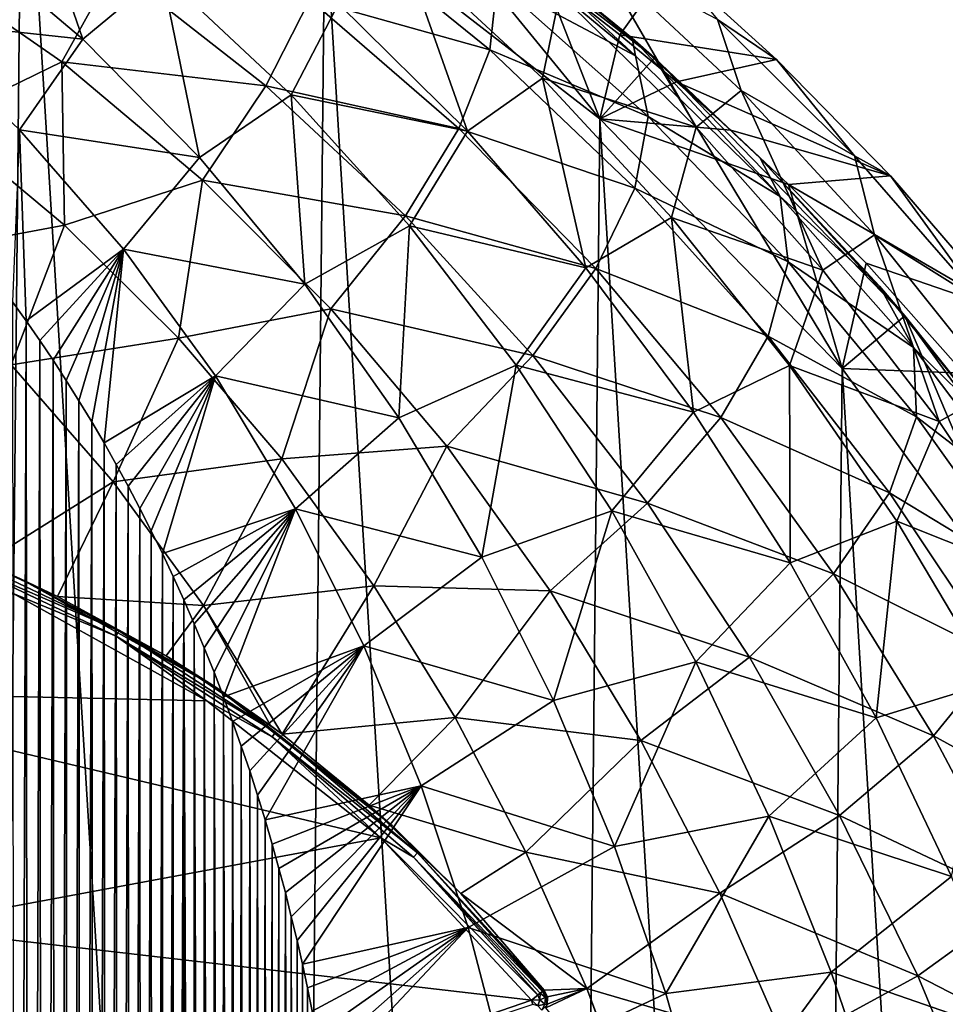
# Model space of a CAD drawing. Extents: x 0 to 500, y -78 to 1006.
# Tile 60 of 256: x 113 to 124, y -34 to -22. Entities that reach past the tile are written whole.
import ezdxf

# ---------------------------------------------------------------- set-up
doc = ezdxf.new("R2010")
doc.units = 0
doc.header["$LTSCALE"] = 65.185185
for name, color, linetype in [('236', 7, 'CONTINUOUS'), ('240', 7, 'CONTINUOUS'), ('252', 7, 'CONTINUOUS'), ('254', 7, 'CONTINUOUS'), ('257', 7, 'CONTINUOUS'), ('296', 7, 'CONTINUOUS'), ('299', 7, 'CONTINUOUS'), ('318', 7, 'CONTINUOUS'), ('328', 7, 'CONTINUOUS'), ('329', 7, 'CONTINUOUS'), ('330', 7, 'CONTINUOUS'), ('354', 7, 'CONTINUOUS'), ('357', 7, 'CONTINUOUS'), ('361', 7, 'CONTINUOUS'), ('365', 7, 'CONTINUOUS'), ('378', 7, 'CONTINUOUS'), ('380', 7, 'CONTINUOUS')]:
    doc.layers.add(name, color=color, linetype=linetype)

msp = doc.modelspace()

# ---------------------------------------------------------------- linework, layer by layer
at = {"layer": '236', "color": 7, "linetype": 'CONTINUOUS'}
for points in [[(116.633, -21.033, -0.025), (119.996, -23.636, -0.025), (117.187, -20.201, -0.025), (116.633, -21.033, -0.025)], [(117.187, -20.201, -0.025), (119.996, -23.636, -0.025), (120.663, -22.89, -0.025), (117.187, -20.201, -0.025)], [(119.996, -23.636, -0.025), (122.958, -26.688, -0.025), (120.663, -22.89, -0.025), (119.996, -23.636, -0.025)], [(120.663, -22.89, -0.025), (122.958, -26.688, -0.025), (123.723, -26.045, -0.025), (120.663, -22.89, -0.025)], [(122.958, -26.688, -0.025), (125.458, -30.129, -0.025), (123.723, -26.045, -0.025), (122.958, -26.688, -0.025)], [(123.723, -26.045, -0.025), (125.458, -30.129, -0.025), (126.306, -29.6, -0.025), (123.723, -26.045, -0.025)]]:
    msp.add_3dface(points, dxfattribs=at)
at = {"layer": '240', "color": 7, "linetype": 'CONTINUOUS'}
for points in [[(119.996, -23.636, -0.025), (116.633, -21.033, -0.025), (119.996, -23.636), (119.996, -23.636, -0.025)], [(119.996, -23.636), (116.633, -21.033, -0.025), (116.633, -21.033), (119.996, -23.636)], [(122.958, -26.688, -0.025), (119.996, -23.636, -0.025), (122.958, -26.688), (122.958, -26.688, -0.025)], [(122.958, -26.688), (119.996, -23.636, -0.025), (119.996, -23.636), (122.958, -26.688)], [(125.458, -30.129, -0.025), (122.958, -26.688, -0.025), (125.458, -30.129), (125.458, -30.129, -0.025)], [(125.458, -30.129), (122.958, -26.688, -0.025), (122.958, -26.688), (125.458, -30.129)]]:
    msp.add_3dface(points, dxfattribs=at)
at = {"layer": '252', "color": 7, "linetype": 'CONTINUOUS'}
for points in [[(112.387, -73.323), (112.935, -18.932), (108.977, -17.375), (112.387, -73.323)], [(112.387, -73.323), (116.127, -71.297), (112.935, -18.932), (112.387, -73.323)], [(116.127, -71.297), (116.633, -21.033), (112.935, -18.932), (116.127, -71.297)], [(116.127, -71.297), (119.542, -68.762), (116.633, -21.033), (116.127, -71.297)], [(119.542, -68.762), (119.996, -23.636), (116.633, -21.033), (119.542, -68.762)], [(119.542, -68.762), (122.564, -65.77), (119.996, -23.636), (119.542, -68.762)], [(122.564, -65.77), (122.958, -26.688), (119.996, -23.636), (122.564, -65.77)], [(122.564, -65.77), (125.133, -62.381), (122.958, -26.688), (122.564, -65.77)], [(125.133, -62.381), (125.458, -30.129), (122.958, -26.688), (125.133, -62.381)]]:
    msp.add_3dface(points, dxfattribs=at)
at = {"layer": '254', "color": 7, "linetype": 'CONTINUOUS'}
for points in [[(117.187, -20.201, -0.025), (120.663, -22.89, -0.025), (117.191, -20.203, -7.36), (117.187, -20.201, -0.025)], [(117.191, -20.203, -7.36), (120.663, -22.89, -0.025), (118.79, -21.343, -6.875), (117.191, -20.203, -7.36)], [(118.79, -21.343, -6.875), (120.663, -22.89, -0.025), (120.392, -22.651, -6.354), (118.79, -21.343, -6.875)], [(120.392, -22.651, -6.354), (120.663, -22.89, -0.025), (121.956, -24.116, -5.814), (120.392, -22.651, -6.354)], [(120.663, -22.89, -0.025), (123.723, -26.045, -0.025), (121.956, -24.116, -5.814), (120.663, -22.89, -0.025)], [(121.956, -24.116, -5.814), (123.723, -26.045, -0.025), (123.414, -25.683, -5.283), (121.956, -24.116, -5.814)], [(123.414, -25.683, -5.283), (123.723, -26.045, -0.025), (124.753, -27.338, -4.77), (123.414, -25.683, -5.283)], [(123.723, -26.045, -0.025), (126.306, -29.6, -0.025), (124.753, -27.338, -4.77), (123.723, -26.045, -0.025)]]:
    msp.add_3dface(points, dxfattribs=at)
at = {"layer": '257', "color": 7, "linetype": 'CONTINUOUS'}
for points in [[(116.739, -21.245, -12.434), (118.649, -22.794, -12.202), (116.452, -22.174, -14.015), (116.739, -21.245, -12.434)], [(116.739, -21.245, -12.434), (118.739, -21.966, -10.456), (118.649, -22.794, -12.202), (116.739, -21.245, -12.434)], [(118.538, -21.295, -8.652), (118.79, -21.343, -6.875), (120.43, -22.867, -8.252), (118.538, -21.295, -8.652)], [(118.538, -21.295, -8.652), (120.43, -22.867, -8.252), (118.739, -21.966, -10.456), (118.538, -21.295, -8.652)], [(118.79, -21.343, -6.875), (120.392, -22.651, -6.354), (120.43, -22.867, -8.252), (118.79, -21.343, -6.875)], [(111.56, -21.648, -16.804), (113.42, -22.939, -16.744), (111.928, -23.665, -17.724), (111.56, -21.648, -16.804)], [(113.42, -22.939, -16.744), (111.56, -21.648, -16.804), (114.064, -21.78, -15.551), (113.42, -22.939, -16.744)], [(113.42, -22.939, -16.744), (114.064, -21.78, -15.551), (115.913, -23.231, -15.442), (113.42, -22.939, -16.744)], [(114.064, -21.78, -15.551), (116.452, -22.174, -14.015), (115.913, -23.231, -15.442), (114.064, -21.78, -15.551)], [(118.739, -21.966, -10.456), (120.585, -23.607, -10.126), (118.649, -22.794, -12.202), (118.739, -21.966, -10.456)], [(118.739, -21.966, -10.456), (120.43, -22.867, -8.252), (120.585, -23.607, -10.126), (118.739, -21.966, -10.456)], [(116.452, -22.174, -14.015), (118.272, -23.755, -13.839), (115.913, -23.231, -15.442), (116.452, -22.174, -14.015)], [(116.452, -22.174, -14.015), (118.649, -22.794, -12.202), (118.272, -23.755, -13.839), (116.452, -22.174, -14.015)], [(120.392, -22.651, -6.354), (121.956, -24.116, -5.814), (122.198, -24.584, -7.807), (120.392, -22.651, -6.354)], [(120.43, -22.867, -8.252), (120.392, -22.651, -6.354), (122.198, -24.584, -7.807), (120.43, -22.867, -8.252)], [(118.649, -22.794, -12.202), (120.423, -24.483, -11.94), (118.272, -23.755, -13.839), (118.649, -22.794, -12.202)], [(118.649, -22.794, -12.202), (120.585, -23.607, -10.126), (120.423, -24.483, -11.94), (118.649, -22.794, -12.202)], [(120.43, -22.867, -8.252), (122.198, -24.584, -7.807), (120.585, -23.607, -10.126), (120.43, -22.867, -8.252)], [(111.928, -23.665, -17.724), (113.42, -22.939, -16.744), (113.453, -24.934, -17.689), (111.928, -23.665, -17.724)], [(113.42, -22.939, -16.744), (115.139, -24.384, -16.673), (113.453, -24.934, -17.689), (113.42, -22.939, -16.744)], [(115.139, -24.384, -16.673), (113.42, -22.939, -16.744), (115.913, -23.231, -15.442), (115.139, -24.384, -16.673)], [(115.139, -24.384, -16.673), (115.913, -23.231, -15.442), (117.618, -24.821, -15.316), (115.139, -24.384, -16.673)], [(115.913, -23.231, -15.442), (118.272, -23.755, -13.839), (117.618, -24.821, -15.316), (115.913, -23.231, -15.442)], [(111.928, -23.665, -17.724), (113.453, -24.934, -17.689), (111.404, -25.32, -18.423), (111.928, -23.665, -17.724)], [(120.585, -23.607, -10.126), (122.297, -25.384, -9.759), (120.423, -24.483, -11.94), (120.585, -23.607, -10.126)], [(120.585, -23.607, -10.126), (122.198, -24.584, -7.807), (122.297, -25.384, -9.759), (120.585, -23.607, -10.126)], [(118.272, -23.755, -13.839), (119.947, -25.466, -13.64), (117.618, -24.821, -15.316), (118.272, -23.755, -13.839)], [(118.272, -23.755, -13.839), (120.423, -24.483, -11.94), (119.947, -25.466, -13.64), (118.272, -23.755, -13.839)], [(121.956, -24.116, -5.814), (123.414, -25.683, -5.283), (122.198, -24.584, -7.807), (121.956, -24.116, -5.814)], [(113.453, -24.934, -17.689), (115.139, -24.384, -16.673), (114.847, -26.318, -17.648), (113.453, -24.934, -17.689)], [(115.139, -24.384, -16.673), (116.708, -25.958, -16.59), (114.847, -26.318, -17.648), (115.139, -24.384, -16.673)], [(116.708, -25.958, -16.59), (115.139, -24.384, -16.673), (117.618, -24.821, -15.316), (116.708, -25.958, -16.59)], [(120.423, -24.483, -11.94), (122.053, -26.294, -11.648), (119.947, -25.466, -13.64), (120.423, -24.483, -11.94)], [(120.423, -24.483, -11.94), (122.297, -25.384, -9.759), (122.053, -26.294, -11.648), (120.423, -24.483, -11.94)], [(122.198, -24.584, -7.807), (123.414, -25.683, -5.283), (123.828, -26.431, -7.316), (122.198, -24.584, -7.807)], [(122.198, -24.584, -7.807), (123.828, -26.431, -7.316), (122.297, -25.384, -9.759), (122.198, -24.584, -7.807)], [(116.708, -25.958, -16.59), (117.618, -24.821, -15.316), (119.174, -26.529, -15.174), (116.708, -25.958, -16.59)], [(117.618, -24.821, -15.316), (119.947, -25.466, -13.64), (119.174, -26.529, -15.174), (117.618, -24.821, -15.316)], [(111.404, -25.32, -18.423), (113.453, -24.934, -17.689), (112.798, -26.643, -18.406), (111.404, -25.32, -18.423)], [(113.453, -24.934, -17.689), (114.847, -26.318, -17.648), (112.798, -26.643, -18.406), (113.453, -24.934, -17.689)], [(122.297, -25.384, -9.759), (123.865, -27.277, -9.353), (122.053, -26.294, -11.648), (122.297, -25.384, -9.759)], [(122.297, -25.384, -9.759), (123.828, -26.431, -7.316), (123.865, -27.277, -9.353), (122.297, -25.384, -9.759)], [(119.947, -25.466, -13.64), (121.474, -27.289, -13.418), (119.174, -26.529, -15.174), (119.947, -25.466, -13.64)], [(119.947, -25.466, -13.64), (122.053, -26.294, -11.648), (121.474, -27.289, -13.418), (119.947, -25.466, -13.64)], [(123.414, -25.683, -5.283), (124.753, -27.338, -4.77), (123.828, -26.431, -7.316), (123.414, -25.683, -5.283)], [(114.847, -26.318, -17.648), (116.708, -25.958, -16.59), (116.107, -27.794, -17.601), (114.847, -26.318, -17.648)], [(116.708, -25.958, -16.59), (118.125, -27.639, -16.497), (116.107, -27.794, -17.601), (116.708, -25.958, -16.59)], [(118.125, -27.639, -16.497), (116.708, -25.958, -16.59), (119.174, -26.529, -15.174), (118.125, -27.639, -16.497)], [(112.798, -26.643, -18.406), (114.847, -26.318, -17.648), (114.047, -28.073, -18.385), (112.798, -26.643, -18.406)], [(114.847, -26.318, -17.648), (116.107, -27.794, -17.601), (114.047, -28.073, -18.385), (114.847, -26.318, -17.648)], [(122.053, -26.294, -11.648), (123.536, -28.21, -11.325), (121.474, -27.289, -13.418), (122.053, -26.294, -11.648)], [(122.053, -26.294, -11.648), (123.865, -27.277, -9.353), (123.536, -28.21, -11.325), (122.053, -26.294, -11.648)], [(123.828, -26.431, -7.316), (124.753, -27.338, -4.77), (125.312, -28.392, -6.774), (123.828, -26.431, -7.316)], [(123.828, -26.431, -7.316), (125.312, -28.392, -6.774), (123.865, -27.277, -9.353), (123.828, -26.431, -7.316)], [(118.125, -27.639, -16.497), (119.174, -26.529, -15.174), (120.576, -28.336, -15.016), (118.125, -27.639, -16.497)], [(119.174, -26.529, -15.174), (121.474, -27.289, -13.418), (120.576, -28.336, -15.016), (119.174, -26.529, -15.174)], [(112.798, -26.643, -18.406), (114.047, -28.073, -18.385), (112.466, -29.062, -18.846), (112.798, -26.643, -18.406)], [(121.474, -27.289, -13.418), (122.849, -29.2, -13.173), (120.576, -28.336, -15.016), (121.474, -27.289, -13.418)], [(121.474, -27.289, -13.418), (123.536, -28.21, -11.325), (122.849, -29.2, -13.173), (121.474, -27.289, -13.418)], [(123.865, -27.277, -9.353), (125.283, -29.269, -8.905), (123.536, -28.21, -11.325), (123.865, -27.277, -9.353)], [(123.865, -27.277, -9.353), (125.312, -28.392, -6.774), (125.283, -29.269, -8.905), (123.865, -27.277, -9.353)], [(116.107, -27.794, -17.601), (118.125, -27.639, -16.497), (117.234, -29.346, -17.55), (116.107, -27.794, -17.601)], [(118.125, -27.639, -16.497), (119.387, -29.406, -16.394), (117.234, -29.346, -17.55), (118.125, -27.639, -16.497)], [(119.387, -29.406, -16.394), (118.125, -27.639, -16.497), (120.576, -28.336, -15.016), (119.387, -29.406, -16.394)], [(114.047, -28.073, -18.385), (116.107, -27.794, -17.601), (115.15, -29.586, -18.362), (114.047, -28.073, -18.385)], [(116.107, -27.794, -17.601), (117.234, -29.346, -17.55), (115.15, -29.586, -18.362), (116.107, -27.794, -17.601)], [(112.466, -29.062, -18.846), (114.047, -28.073, -18.385), (113.367, -29.474, -18.752), (112.466, -29.062, -18.846)], [(114.047, -28.073, -18.385), (115.15, -29.586, -18.362), (113.367, -29.474, -18.752), (114.047, -28.073, -18.385)], [(123.536, -28.21, -11.325), (124.866, -30.206, -10.969), (122.849, -29.2, -13.173), (123.536, -28.21, -11.325)], [(123.536, -28.21, -11.325), (125.283, -29.269, -8.905), (124.866, -30.206, -10.969), (123.536, -28.21, -11.325)], [(119.387, -29.406, -16.394), (120.576, -28.336, -15.016), (121.826, -30.219, -14.841), (119.387, -29.406, -16.394)], [(120.576, -28.336, -15.016), (122.849, -29.2, -13.173), (121.826, -30.219, -14.841), (120.576, -28.336, -15.016)], [(122.849, -29.2, -13.173), (124.072, -31.178, -12.903), (121.826, -30.219, -14.841), (122.849, -29.2, -13.173)], [(122.849, -29.2, -13.173), (124.866, -30.206, -10.969), (124.072, -31.178, -12.903), (122.849, -29.2, -13.173)], [(115.15, -29.586, -18.362), (117.234, -29.346, -17.55), (116.112, -31.159, -18.336), (115.15, -29.586, -18.362)], [(117.234, -29.346, -17.55), (118.227, -30.955, -17.492), (116.112, -31.159, -18.336), (117.234, -29.346, -17.55)], [(117.234, -29.346, -17.55), (119.387, -29.406, -16.394), (118.227, -30.955, -17.492), (117.234, -29.346, -17.55)], [(113.367, -29.474, -18.752), (115.15, -29.586, -18.362), (114.694, -30.201, -18.575), (113.367, -29.474, -18.752)], [(119.387, -29.406, -16.394), (120.498, -31.236, -16.28), (118.227, -30.955, -17.492), (119.387, -29.406, -16.394)], [(120.498, -31.236, -16.28), (119.387, -29.406, -16.394), (121.826, -30.219, -14.841), (120.498, -31.236, -16.28)], [(114.694, -30.201, -18.575), (115.15, -29.586, -18.362), (115.969, -31.053, -18.362), (114.694, -30.201, -18.575)], [(115.15, -29.586, -18.362), (116.112, -31.159, -18.336), (115.969, -31.053, -18.362), (115.15, -29.586, -18.362)], [(124.866, -30.206, -10.969), (126.044, -32.265, -10.577), (124.072, -31.178, -12.903), (124.866, -30.206, -10.969)], [(120.498, -31.236, -16.28), (121.826, -30.219, -14.841), (122.926, -32.153, -14.648), (120.498, -31.236, -16.28)], [(121.826, -30.219, -14.841), (124.072, -31.178, -12.903), (122.926, -32.153, -14.648), (121.826, -30.219, -14.841)], [(116.112, -31.159, -18.336), (118.227, -30.955, -17.492), (117.175, -32.025, -18.124), (116.112, -31.159, -18.336)], [(118.227, -30.955, -17.492), (119.092, -32.602, -17.43), (117.175, -32.025, -18.124), (118.227, -30.955, -17.492)], [(118.227, -30.955, -17.492), (120.498, -31.236, -16.28), (119.092, -32.602, -17.43), (118.227, -30.955, -17.492)], [(124.072, -31.178, -12.903), (125.146, -33.199, -12.605), (122.926, -32.153, -14.648), (124.072, -31.178, -12.903)], [(124.072, -31.178, -12.903), (126.044, -32.265, -10.577), (125.146, -33.199, -12.605), (124.072, -31.178, -12.903)], [(120.498, -31.236, -16.28), (121.461, -33.103, -16.153), (119.092, -32.602, -17.43), (120.498, -31.236, -16.28)], [(121.461, -33.103, -16.153), (120.498, -31.236, -16.28), (122.926, -32.153, -14.648), (121.461, -33.103, -16.153)], [(117.175, -32.025, -18.124), (119.092, -32.602, -17.43), (118.295, -33.107, -17.87), (117.175, -32.025, -18.124)], [(121.461, -33.103, -16.153), (122.926, -32.153, -14.648), (123.881, -34.115, -14.436), (121.461, -33.103, -16.153)], [(122.926, -32.153, -14.648), (125.146, -33.199, -12.605), (123.881, -34.115, -14.436), (122.926, -32.153, -14.648)], [(119.092, -32.602, -17.43), (119.835, -34.268, -17.361), (118.295, -33.107, -17.87), (119.092, -32.602, -17.43)], [(119.092, -32.602, -17.43), (121.461, -33.103, -16.153), (119.835, -34.268, -17.361), (119.092, -32.602, -17.43)], [(121.461, -33.103, -16.153), (122.286, -34.985, -16.014), (119.835, -34.268, -17.361), (121.461, -33.103, -16.153)], [(122.286, -34.985, -16.014), (121.461, -33.103, -16.153), (123.881, -34.115, -14.436), (122.286, -34.985, -16.014)], [(118.295, -33.107, -17.87), (119.835, -34.268, -17.361), (119.315, -34.287, -17.611), (118.295, -33.107, -17.87)], [(125.146, -33.199, -12.605), (126.077, -35.245, -12.28), (123.881, -34.115, -14.436), (125.146, -33.199, -12.605)], [(122.286, -34.985, -16.014), (123.881, -34.115, -14.436), (124.699, -36.084, -14.203), (122.286, -34.985, -16.014)], [(123.881, -34.115, -14.436), (126.077, -35.245, -12.28), (124.699, -36.084, -14.203), (123.881, -34.115, -14.436)], [(119.315, -34.287, -17.611), (119.835, -34.268, -17.361), (119.353, -34.37, -17.605), (119.315, -34.287, -17.611)], [(119.351, -34.461, -17.619), (119.835, -34.268, -17.361), (119.334, -34.505, -17.633), (119.351, -34.461, -17.619)], [(119.334, -34.505, -17.633), (119.835, -34.268, -17.361), (120.435, -35.886, -17.294), (119.334, -34.505, -17.633)], [(119.353, -34.37, -17.605), (119.835, -34.268, -17.361), (119.351, -34.461, -17.619), (119.353, -34.37, -17.605)], [(119.835, -34.268, -17.361), (122.286, -34.985, -16.014), (120.464, -35.934, -17.285), (119.835, -34.268, -17.361)], [(119.835, -34.268, -17.361), (120.464, -35.934, -17.285), (120.435, -35.886, -17.294), (119.835, -34.268, -17.361)]]:
    msp.add_3dface(points, dxfattribs=at)
at = {"layer": '296', "color": 7, "linetype": 'CONTINUOUS'}
for points in [[(115.19, -30.753, -20), (109.721, -30.63, -20), (112.824, -29.437, -20), (115.19, -30.753, -20)], [(111.453, -33.519, -20), (109.721, -30.63, -20), (117.319, -32.425, -20), (111.453, -33.519, -20)], [(117.319, -32.425, -20), (109.721, -30.63, -20), (115.19, -30.753, -20), (117.319, -32.425, -20)], [(119.158, -34.411, -20), (111.453, -33.519, -20), (117.319, -32.425, -20), (119.158, -34.411, -20)], [(112.781, -36.607, -20), (111.453, -33.519, -20), (119.158, -34.411, -20), (112.781, -36.607, -20)]]:
    msp.add_3dface(points, dxfattribs=at)
at = {"layer": '299', "color": 7, "linetype": 'CONTINUOUS'}
for points in [[(110.333, -28.319, -19.8), (112.466, -29.062, -18.846), (112.907, -29.255, -19.8), (110.333, -28.319, -19.8)], [(112.466, -29.062, -18.846), (113.367, -29.474, -18.752), (112.907, -29.255, -19.8), (112.466, -29.062, -18.846)], [(113.367, -29.474, -18.752), (114.694, -30.201, -18.575), (112.907, -29.255, -19.8), (113.367, -29.474, -18.752)], [(112.907, -29.255, -19.8), (114.694, -30.201, -18.575), (115.301, -30.586, -19.8), (112.907, -29.255, -19.8)], [(114.694, -30.201, -18.575), (115.969, -31.053, -18.362), (115.301, -30.586, -19.8), (114.694, -30.201, -18.575)], [(116.112, -31.159, -18.336), (117.175, -32.025, -18.124), (115.301, -30.586, -19.8), (116.112, -31.159, -18.336)], [(115.969, -31.053, -18.362), (116.112, -31.159, -18.336), (115.301, -30.586, -19.8), (115.969, -31.053, -18.362)], [(115.301, -30.586, -19.8), (117.175, -32.025, -18.124), (117.455, -32.277, -19.8), (115.301, -30.586, -19.8)], [(117.175, -32.025, -18.124), (118.295, -33.107, -17.87), (117.455, -32.277, -19.8), (117.175, -32.025, -18.124)], [(118.295, -33.107, -17.87), (119.315, -34.287, -17.611), (117.455, -32.277, -19.8), (118.295, -33.107, -17.87)], [(117.455, -32.277, -19.8), (119.315, -34.287, -17.611), (119.315, -34.287, -19.8), (117.455, -32.277, -19.8)]]:
    msp.add_3dface(points, dxfattribs=at)
at = {"layer": '318', "color": 7, "linetype": 'CONTINUOUS'}
for points in [[(119.315, -34.287, -17.611), (119.353, -34.37, -17.605), (119.315, -34.287, -19.8), (119.315, -34.287, -17.611)], [(119.315, -34.287, -19.8), (119.353, -34.37, -17.605), (119.354, -34.373, -19.8), (119.315, -34.287, -19.8)], [(119.354, -34.373, -19.8), (119.351, -34.461, -17.619), (119.35, -34.468, -19.8), (119.354, -34.373, -19.8)], [(119.353, -34.37, -17.605), (119.351, -34.461, -17.619), (119.354, -34.373, -19.8), (119.353, -34.37, -17.605)], [(119.351, -34.461, -17.619), (119.334, -34.505, -17.633), (119.35, -34.468, -19.8), (119.351, -34.461, -17.619)]]:
    msp.add_3dface(points, dxfattribs=at)
at = {"layer": '328', "color": 7, "linetype": 'CONTINUOUS'}
msp.add_3dface([(112.781, -36.607, -20), (119.158, -34.411, -20), (119.175, -34.462, -19.993), (112.781, -36.607, -20)], dxfattribs=at)
at = {"layer": '329', "color": 7, "linetype": 'CONTINUOUS'}
for points in [[(119.332, -34.377, -19.891), (119.265, -34.327, -19.946), (119.294, -34.304, -19.9), (119.332, -34.377, -19.891)], [(119.332, -34.377, -19.891), (119.294, -34.304, -19.9), (119.297, -34.302, -19.893), (119.332, -34.377, -19.891)], [(119.306, -34.295, -19.867), (119.332, -34.377, -19.891), (119.297, -34.302, -19.893), (119.306, -34.295, -19.867)], [(119.315, -34.287, -19.8), (119.354, -34.373, -19.8), (119.306, -34.295, -19.867), (119.315, -34.287, -19.8)], [(119.306, -34.295, -19.867), (119.354, -34.373, -19.8), (119.332, -34.377, -19.891), (119.306, -34.295, -19.867)], [(119.262, -34.405, -19.97), (119.158, -34.411, -20), (119.236, -34.349, -19.973), (119.262, -34.405, -19.97)], [(119.239, -34.48, -19.969), (119.158, -34.411, -20), (119.262, -34.405, -19.97), (119.239, -34.48, -19.969)], [(119.175, -34.462, -19.993), (119.158, -34.411, -20), (119.239, -34.48, -19.969), (119.175, -34.462, -19.993)], [(119.239, -34.347, -19.971), (119.262, -34.405, -19.97), (119.236, -34.349, -19.973), (119.239, -34.347, -19.971)], [(119.265, -34.327, -19.946), (119.262, -34.405, -19.97), (119.239, -34.347, -19.971), (119.265, -34.327, -19.946)], [(119.324, -34.46, -19.9), (119.239, -34.48, -19.969), (119.262, -34.405, -19.97), (119.324, -34.46, -19.9)], [(119.332, -34.377, -19.891), (119.262, -34.405, -19.97), (119.265, -34.327, -19.946), (119.332, -34.377, -19.891)], [(119.332, -34.377, -19.891), (119.324, -34.46, -19.9), (119.262, -34.405, -19.97), (119.332, -34.377, -19.891)], [(119.332, -34.377, -19.891), (119.35, -34.468, -19.8), (119.324, -34.46, -19.9), (119.332, -34.377, -19.891)], [(119.354, -34.373, -19.8), (119.35, -34.468, -19.8), (119.332, -34.377, -19.891), (119.354, -34.373, -19.8)], [(119.324, -34.46, -19.9), (119.286, -34.535, -19.891), (119.239, -34.48, -19.969), (119.324, -34.46, -19.9)], [(119.324, -34.46, -19.9), (119.35, -34.468, -19.8), (119.286, -34.535, -19.891), (119.324, -34.46, -19.9)]]:
    msp.add_3dface(points, dxfattribs=at)
at = {"layer": '330', "color": 7, "linetype": 'CONTINUOUS'}
for points in [[(110.333, -28.319, -19.8), (112.907, -29.255, -19.8), (112.056, -28.923, -19.9), (110.333, -28.319, -19.8)], [(114.117, -29.897, -19.9), (112.029, -28.991, -19.973), (112.056, -28.923, -19.9), (114.117, -29.897, -19.9)], [(114.082, -29.961, -19.973), (112.824, -29.437, -20), (112.029, -28.991, -19.973), (114.082, -29.961, -19.973)], [(114.082, -29.961, -19.973), (112.029, -28.991, -19.973), (114.117, -29.897, -19.9), (114.082, -29.961, -19.973)], [(112.907, -29.255, -19.8), (114.117, -29.897, -19.9), (112.056, -28.923, -19.9), (112.907, -29.255, -19.8)], [(112.907, -29.255, -19.8), (115.301, -30.586, -19.8), (114.117, -29.897, -19.9), (112.907, -29.255, -19.8)], [(115.19, -30.753, -20), (112.824, -29.437, -20), (114.082, -29.961, -19.973), (115.19, -30.753, -20)], [(116.032, -31.133, -19.9), (114.082, -29.961, -19.973), (114.117, -29.897, -19.9), (116.032, -31.133, -19.9)], [(115.988, -31.192, -19.973), (115.19, -30.753, -20), (114.082, -29.961, -19.973), (115.988, -31.192, -19.973)], [(115.988, -31.192, -19.973), (114.082, -29.961, -19.973), (116.032, -31.133, -19.9), (115.988, -31.192, -19.973)], [(115.301, -30.586, -19.8), (116.032, -31.133, -19.9), (114.117, -29.897, -19.9), (115.301, -30.586, -19.8)], [(115.301, -30.586, -19.8), (117.455, -32.277, -19.8), (116.032, -31.133, -19.9), (115.301, -30.586, -19.8)], [(117.319, -32.425, -20), (115.19, -30.753, -20), (115.988, -31.192, -19.973), (117.319, -32.425, -20)], [(117.768, -32.611, -19.9), (115.988, -31.192, -19.973), (116.032, -31.133, -19.9), (117.768, -32.611, -19.9)], [(117.455, -32.277, -19.8), (117.768, -32.611, -19.9), (116.032, -31.133, -19.9), (117.455, -32.277, -19.8)], [(117.717, -32.663, -19.973), (117.319, -32.425, -20), (115.988, -31.192, -19.973), (117.717, -32.663, -19.973)], [(117.717, -32.663, -19.973), (115.988, -31.192, -19.973), (117.768, -32.611, -19.9), (117.717, -32.663, -19.973)], [(117.455, -32.277, -19.8), (119.315, -34.287, -19.8), (117.768, -32.611, -19.9), (117.455, -32.277, -19.8)], [(119.158, -34.411, -20), (117.319, -32.425, -20), (119.236, -34.349, -19.973), (119.158, -34.411, -20)], [(119.236, -34.349, -19.973), (117.319, -32.425, -20), (117.717, -32.663, -19.973), (119.236, -34.349, -19.973)], [(119.294, -34.304, -19.9), (117.717, -32.663, -19.973), (117.768, -32.611, -19.9), (119.294, -34.304, -19.9)], [(119.315, -34.287, -19.8), (119.306, -34.295, -19.867), (117.768, -32.611, -19.9), (119.315, -34.287, -19.8)], [(119.306, -34.295, -19.867), (119.297, -34.302, -19.893), (117.768, -32.611, -19.9), (119.306, -34.295, -19.867)], [(119.297, -34.302, -19.893), (119.294, -34.304, -19.9), (117.768, -32.611, -19.9), (119.297, -34.302, -19.893)], [(119.265, -34.327, -19.946), (119.239, -34.347, -19.971), (117.717, -32.663, -19.973), (119.265, -34.327, -19.946)], [(119.294, -34.304, -19.9), (119.265, -34.327, -19.946), (117.717, -32.663, -19.973), (119.294, -34.304, -19.9)], [(119.239, -34.347, -19.971), (119.236, -34.349, -19.973), (117.717, -32.663, -19.973), (119.239, -34.347, -19.971)]]:
    msp.add_3dface(points, dxfattribs=at)
at = {"layer": '354', "color": 7, "linetype": 'CONTINUOUS'}
for points in [[(112.984, -26.106, 20), (112.816, -25.871, 20), (112.853, -65.761, 20), (112.984, -26.106, 20)], [(113.02, -65.519, 20), (112.984, -26.106, 20), (112.853, -65.761, 20), (113.02, -65.519, 20)], [(113.149, -26.345, 20), (112.984, -26.106, 20), (113.02, -65.519, 20), (113.149, -26.345, 20)], [(113.183, -65.272, 20), (113.149, -26.345, 20), (113.02, -65.519, 20), (113.183, -65.272, 20)], [(113.312, -26.588, 20), (113.149, -26.345, 20), (113.183, -65.272, 20), (113.312, -26.588, 20)], [(113.344, -65.022, 20), (113.312, -26.588, 20), (113.183, -65.272, 20), (113.344, -65.022, 20)], [(113.472, -26.834, 20), (113.312, -26.588, 20), (113.344, -65.022, 20), (113.472, -26.834, 20)], [(113.502, -64.768, 20), (113.472, -26.834, 20), (113.344, -65.022, 20), (113.502, -64.768, 20)], [(113.629, -27.085, 20), (113.472, -26.834, 20), (113.502, -64.768, 20), (113.629, -27.085, 20)], [(113.657, -64.509, 20), (113.629, -27.085, 20), (113.502, -64.768, 20), (113.657, -64.509, 20)], [(113.784, -27.34, 20), (113.629, -27.085, 20), (113.657, -64.509, 20), (113.784, -27.34, 20)], [(113.809, -64.247, 20), (113.784, -27.34, 20), (113.657, -64.509, 20), (113.809, -64.247, 20)], [(113.935, -27.598, 20), (113.784, -27.34, 20), (113.809, -64.247, 20), (113.935, -27.598, 20)], [(113.958, -63.981, 20), (113.935, -27.598, 20), (113.809, -64.247, 20), (113.958, -63.981, 20)], [(114.084, -27.861, 20), (113.935, -27.598, 20), (113.958, -63.981, 20), (114.084, -27.861, 20)], [(114.104, -63.711, 20), (114.084, -27.861, 20), (113.958, -63.981, 20), (114.104, -63.711, 20)], [(114.229, -28.127, 20), (114.084, -27.861, 20), (114.104, -63.711, 20), (114.229, -28.127, 20)], [(114.247, -63.437, 20), (114.229, -28.127, 20), (114.104, -63.711, 20), (114.247, -63.437, 20)], [(114.372, -28.398, 20), (114.229, -28.127, 20), (114.247, -63.437, 20), (114.372, -28.398, 20)], [(114.386, -63.16, 20), (114.372, -28.398, 20), (114.247, -63.437, 20), (114.386, -63.16, 20)], [(114.511, -28.672, 20), (114.372, -28.398, 20), (114.386, -63.16, 20), (114.511, -28.672, 20)], [(114.523, -62.878, 20), (114.511, -28.672, 20), (114.386, -63.16, 20), (114.523, -62.878, 20)], [(114.648, -28.95, 20), (114.511, -28.672, 20), (114.523, -62.878, 20), (114.648, -28.95, 20)], [(114.656, -62.593, 20), (114.648, -28.95, 20), (114.523, -62.878, 20), (114.656, -62.593, 20)], [(114.781, -29.232, 20), (114.648, -28.95, 20), (114.656, -62.593, 20), (114.781, -29.232, 20)], [(114.786, -62.303, 20), (114.781, -29.232, 20), (114.656, -62.593, 20), (114.786, -62.303, 20)], [(114.911, -29.518, 20), (114.781, -29.232, 20), (114.786, -62.303, 20), (114.911, -29.518, 20)], [(114.913, -62.01, 20), (114.911, -29.518, 20), (114.786, -62.303, 20), (114.913, -62.01, 20)], [(115.037, -29.808, 20), (114.911, -29.518, 20), (115.036, -61.712, 20), (115.037, -29.808, 20)], [(115.036, -61.712, 20), (114.911, -29.518, 20), (114.913, -62.01, 20), (115.036, -61.712, 20)], [(115.155, -61.413, 20), (115.037, -29.808, 20), (115.036, -61.712, 20), (115.155, -61.413, 20)], [(115.16, -30.102, 20), (115.037, -29.808, 20), (115.155, -61.413, 20), (115.16, -30.102, 20)], [(115.269, -61.113, 20), (115.16, -30.102, 20), (115.155, -61.413, 20), (115.269, -61.113, 20)], [(115.28, -30.4, 20), (115.16, -30.102, 20), (115.269, -61.113, 20), (115.28, -30.4, 20)], [(115.378, -60.814, 20), (115.28, -30.4, 20), (115.269, -61.113, 20), (115.378, -60.814, 20)], [(115.396, -30.701, 20), (115.28, -30.4, 20), (115.378, -60.814, 20), (115.396, -30.701, 20)], [(115.482, -60.515, 20), (115.396, -30.701, 20), (115.378, -60.814, 20), (115.482, -60.515, 20)], [(115.507, -31.003, 20), (115.396, -30.701, 20), (115.482, -60.515, 20), (115.507, -31.003, 20)], [(115.582, -60.218, 20), (115.507, -31.003, 20), (115.482, -60.515, 20), (115.582, -60.218, 20)], [(115.613, -31.305, 20), (115.507, -31.003, 20), (115.582, -60.218, 20), (115.613, -31.305, 20)], [(115.676, -59.921, 20), (115.613, -31.305, 20), (115.582, -60.218, 20), (115.676, -59.921, 20)], [(115.715, -31.606, 20), (115.613, -31.305, 20), (115.676, -59.921, 20), (115.715, -31.606, 20)], [(115.766, -59.626, 20), (115.715, -31.606, 20), (115.676, -59.921, 20), (115.766, -59.626, 20)], [(115.811, -31.906, 20), (115.715, -31.606, 20), (115.766, -59.626, 20), (115.811, -31.906, 20)], [(115.852, -59.332, 20), (115.811, -31.906, 20), (115.766, -59.626, 20), (115.852, -59.332, 20)], [(115.903, -32.206, 20), (115.811, -31.906, 20), (115.852, -59.332, 20), (115.903, -32.206, 20)], [(115.933, -59.039, 20), (115.903, -32.206, 20), (115.852, -59.332, 20), (115.933, -59.039, 20)], [(115.99, -32.504, 20), (115.903, -32.206, 20), (115.933, -59.039, 20), (115.99, -32.504, 20)], [(116.01, -58.748, 20), (115.99, -32.504, 20), (115.933, -59.039, 20), (116.01, -58.748, 20)], [(116.073, -32.801, 20), (115.99, -32.504, 20), (116.01, -58.748, 20), (116.073, -32.801, 20)], [(116.083, -58.459, 20), (116.073, -32.801, 20), (116.01, -58.748, 20), (116.083, -58.459, 20)], [(116.151, -33.096, 20), (116.073, -32.801, 20), (116.083, -58.459, 20), (116.151, -33.096, 20)], [(116.152, -58.171, 20), (116.151, -33.096, 20), (116.083, -58.459, 20), (116.152, -58.171, 20)], [(116.224, -33.39, 20), (116.151, -33.096, 20), (116.217, -57.885, 20), (116.224, -33.39, 20)], [(116.217, -57.885, 20), (116.151, -33.096, 20), (116.152, -58.171, 20), (116.217, -57.885, 20)], [(116.278, -57.601, 20), (116.224, -33.39, 20), (116.217, -57.885, 20), (116.278, -57.601, 20)], [(116.294, -33.682, 20), (116.224, -33.39, 20), (116.278, -57.601, 20), (116.294, -33.682, 20)], [(116.336, -57.319, 20), (116.294, -33.682, 20), (116.278, -57.601, 20), (116.336, -57.319, 20)], [(116.36, -33.972, 20), (116.294, -33.682, 20), (116.336, -57.319, 20), (116.36, -33.972, 20)], [(116.39, -57.039, 20), (116.36, -33.972, 20), (116.336, -57.319, 20), (116.39, -57.039, 20)], [(116.421, -34.261, 20), (116.36, -33.972, 20), (116.39, -57.039, 20), (116.421, -34.261, 20)], [(116.441, -56.761, 20), (116.421, -34.261, 20), (116.39, -57.039, 20), (116.441, -56.761, 20)], [(116.479, -34.547, 20), (116.421, -34.261, 20), (116.441, -56.761, 20), (116.479, -34.547, 20)]]:
    msp.add_3dface(points, dxfattribs=at)
at = {"layer": '357', "color": 7, "linetype": 'CONTINUOUS'}
for points in [[(119.996, -23.636, 0.025), (116.633, -21.033, 0.025), (119.312, -21.885, 0.025), (119.996, -23.636, 0.025)], [(120.239, -22.607, 0.025), (119.996, -23.636, 0.025), (119.312, -21.885, 0.025), (120.239, -22.607, 0.025)], [(120.931, -23.185, 0.025), (119.996, -23.636, 0.025), (120.239, -22.607, 0.025), (120.931, -23.185, 0.025)], [(121.595, -23.773, 0.025), (119.996, -23.636, 0.025), (120.931, -23.185, 0.025), (121.595, -23.773, 0.025)], [(122.958, -26.688, 0.025), (119.996, -23.636, 0.025), (122.301, -24.438, 0.025), (122.958, -26.688, 0.025)], [(122.301, -24.438, 0.025), (119.996, -23.636, 0.025), (121.595, -23.773, 0.025), (122.301, -24.438, 0.025)], [(123.25, -25.4, 0.025), (122.958, -26.688, 0.025), (122.301, -24.438, 0.025), (123.25, -25.4, 0.025)], [(124.445, -26.744, 0.025), (122.958, -26.688, 0.025), (123.25, -25.4, 0.025), (124.445, -26.744, 0.025)], [(125.458, -30.129, 0.025), (122.958, -26.688, 0.025), (124.445, -26.744, 0.025), (125.458, -30.129, 0.025)]]:
    msp.add_3dface(points, dxfattribs=at)
at = {"layer": '361', "color": 7, "linetype": 'CONTINUOUS'}
for points in [[(116.633, -21.033, 0.025), (119.996, -23.636, 0.025), (116.633, -21.033), (116.633, -21.033, 0.025)], [(116.633, -21.033), (119.996, -23.636, 0.025), (119.996, -23.636), (116.633, -21.033)], [(119.996, -23.636, 0.025), (122.958, -26.688, 0.025), (119.996, -23.636), (119.996, -23.636, 0.025)], [(119.996, -23.636), (122.958, -26.688, 0.025), (122.958, -26.688), (119.996, -23.636)], [(122.958, -26.688, 0.025), (125.458, -30.129, 0.025), (122.958, -26.688), (122.958, -26.688, 0.025)], [(122.958, -26.688), (125.458, -30.129, 0.025), (125.458, -30.129), (122.958, -26.688)]]:
    msp.add_3dface(points, dxfattribs=at)
at = {"layer": '365', "color": 7, "linetype": 'CONTINUOUS'}
for points in [[(112.118, -21.344, 19.535), (113.676, -22.663, 19.504), (112.934, -20.513, 18.961), (112.118, -21.344, 19.535)], [(112.934, -20.513, 18.961), (113.676, -22.663, 19.504), (114.643, -21.859, 18.891), (112.934, -20.513, 18.961)], [(112.118, -21.344, 19.535), (111.487, -22.426, 19.883), (113.676, -22.663, 19.504), (112.118, -21.344, 19.535)], [(116.8, -22.229, 17.953), (118.376, -23.788, 17.815), (117.593, -21.56, 16.86), (116.8, -22.229, 17.953)], [(117.593, -21.56, 16.86), (118.376, -23.788, 17.815), (119.295, -23.14, 16.644), (117.593, -21.56, 16.86)], [(117.593, -21.56, 16.86), (119.295, -23.14, 16.644), (119.505, -22.108, 15.369), (117.593, -21.56, 16.86)], [(119.505, -22.108, 15.369), (121.172, -23.739, 15.055), (119.971, -21.657, 13.881), (119.505, -22.108, 15.369)], [(121.432, -22.421, 11.923), (119.971, -21.657, 13.881), (121.721, -23.291, 13.457), (121.432, -22.421, 11.923)], [(119.971, -21.657, 13.881), (121.172, -23.739, 15.055), (121.721, -23.291, 13.457), (119.971, -21.657, 13.881)], [(120.861, -21.735, 10.475), (121.432, -22.421, 11.923), (122.155, -22.91, 9.937), (120.861, -21.735, 10.475)], [(113.676, -22.663, 19.504), (115.102, -24.107, 19.471), (114.643, -21.859, 18.891), (113.676, -22.663, 19.504)], [(114.643, -21.859, 18.891), (115.102, -24.107, 19.471), (116.224, -23.343, 18.816), (114.643, -21.859, 18.891)], [(114.643, -21.859, 18.891), (116.224, -23.343, 18.816), (116.8, -22.229, 17.953), (114.643, -21.859, 18.891)], [(119.505, -22.108, 15.369), (119.295, -23.14, 16.644), (121.172, -23.739, 15.055), (119.505, -22.108, 15.369)], [(116.8, -22.229, 17.953), (116.224, -23.343, 18.816), (118.376, -23.788, 17.815), (116.8, -22.229, 17.953)], [(111.487, -22.426, 19.883), (112.901, -23.77, 19.875), (113.676, -22.663, 19.504), (111.487, -22.426, 19.883)], [(121.432, -22.421, 11.923), (123.106, -24.086, 11.375), (122.155, -22.91, 9.937), (121.432, -22.421, 11.923)], [(123.106, -24.086, 11.375), (121.432, -22.421, 11.923), (121.721, -23.291, 13.457), (123.106, -24.086, 11.375)], [(113.676, -22.663, 19.504), (112.901, -23.77, 19.875), (115.102, -24.107, 19.471), (113.676, -22.663, 19.504)], [(122.155, -22.91, 9.937), (123.106, -24.086, 11.375), (123.548, -24.332, 9.333), (122.155, -22.91, 9.937)], [(118.376, -23.788, 17.815), (119.824, -25.457, 17.667), (119.295, -23.14, 16.644), (118.376, -23.788, 17.815)], [(119.295, -23.14, 16.644), (119.824, -25.457, 17.667), (120.87, -24.843, 16.413), (119.295, -23.14, 16.644)], [(119.295, -23.14, 16.644), (120.87, -24.843, 16.413), (121.172, -23.739, 15.055), (119.295, -23.14, 16.644)], [(115.102, -24.107, 19.471), (116.39, -25.656, 19.435), (116.224, -23.343, 18.816), (115.102, -24.107, 19.471)], [(116.224, -23.343, 18.816), (116.39, -25.656, 19.435), (117.669, -24.945, 18.734), (116.224, -23.343, 18.816)], [(116.224, -23.343, 18.816), (117.669, -24.945, 18.734), (118.376, -23.788, 17.815), (116.224, -23.343, 18.816)], [(121.172, -23.739, 15.055), (122.72, -25.486, 14.722), (121.721, -23.291, 13.457), (121.172, -23.739, 15.055)], [(123.106, -24.086, 11.375), (121.721, -23.291, 13.457), (123.352, -25.055, 13.009), (123.106, -24.086, 11.375)], [(121.721, -23.291, 13.457), (122.72, -25.486, 14.722), (123.352, -25.055, 13.009), (121.721, -23.291, 13.457)], [(112.816, -25.871, 20), (112.984, -26.106, 20), (112.901, -23.77, 19.875), (112.816, -25.871, 20)], [(112.901, -23.77, 19.875), (112.984, -26.106, 20), (114.172, -25.228, 19.867), (112.901, -23.77, 19.875)], [(112.901, -23.77, 19.875), (114.172, -25.228, 19.867), (115.102, -24.107, 19.471), (112.901, -23.77, 19.875)], [(118.376, -23.788, 17.815), (117.669, -24.945, 18.734), (119.824, -25.457, 17.667), (118.376, -23.788, 17.815)], [(121.172, -23.739, 15.055), (120.87, -24.843, 16.413), (122.72, -25.486, 14.722), (121.172, -23.739, 15.055)], [(115.102, -24.107, 19.471), (114.172, -25.228, 19.867), (116.39, -25.656, 19.435), (115.102, -24.107, 19.471)], [(123.106, -24.086, 11.375), (124.666, -25.876, 10.797), (123.548, -24.332, 9.333), (123.106, -24.086, 11.375)], [(124.666, -25.876, 10.797), (123.106, -24.086, 11.375), (123.352, -25.055, 13.009), (124.666, -25.876, 10.797)], [(123.548, -24.332, 9.333), (124.666, -25.876, 10.797), (124.977, -25.997, 8.683), (123.548, -24.332, 9.333)], [(119.824, -25.457, 17.667), (121.14, -27.221, 17.51), (120.87, -24.843, 16.413), (119.824, -25.457, 17.667)], [(120.87, -24.843, 16.413), (121.14, -27.221, 17.51), (122.314, -26.653, 16.168), (120.87, -24.843, 16.413)], [(120.87, -24.843, 16.413), (122.314, -26.653, 16.168), (122.72, -25.486, 14.722), (120.87, -24.843, 16.413)], [(116.39, -25.656, 19.435), (117.54, -27.292, 19.397), (117.669, -24.945, 18.734), (116.39, -25.656, 19.435)], [(117.669, -24.945, 18.734), (117.54, -27.292, 19.397), (118.974, -26.646, 18.647), (117.669, -24.945, 18.734)], [(117.669, -24.945, 18.734), (118.974, -26.646, 18.647), (119.824, -25.457, 17.667), (117.669, -24.945, 18.734)], [(122.72, -25.486, 14.722), (124.141, -27.338, 14.371), (123.352, -25.055, 13.009), (122.72, -25.486, 14.722)], [(124.666, -25.876, 10.797), (123.352, -25.055, 13.009), (124.858, -26.935, 12.535), (124.666, -25.876, 10.797)], [(123.352, -25.055, 13.009), (124.141, -27.338, 14.371), (124.858, -26.935, 12.535), (123.352, -25.055, 13.009)], [(112.984, -26.106, 20), (113.149, -26.345, 20), (114.172, -25.228, 19.867), (112.984, -26.106, 20)], [(113.149, -26.345, 20), (113.312, -26.588, 20), (114.172, -25.228, 19.867), (113.149, -26.345, 20)], [(113.312, -26.588, 20), (113.472, -26.834, 20), (114.172, -25.228, 19.867), (113.312, -26.588, 20)], [(113.472, -26.834, 20), (113.629, -27.085, 20), (114.172, -25.228, 19.867), (113.472, -26.834, 20)], [(113.629, -27.085, 20), (113.784, -27.34, 20), (114.172, -25.228, 19.867), (113.629, -27.085, 20)], [(113.784, -27.34, 20), (113.935, -27.598, 20), (114.172, -25.228, 19.867), (113.784, -27.34, 20)], [(114.172, -25.228, 19.867), (113.935, -27.598, 20), (115.296, -26.779, 19.857), (114.172, -25.228, 19.867)], [(114.172, -25.228, 19.867), (115.296, -26.779, 19.857), (116.39, -25.656, 19.435), (114.172, -25.228, 19.867)], [(119.824, -25.457, 17.667), (118.974, -26.646, 18.647), (121.14, -27.221, 17.51), (119.824, -25.457, 17.667)], [(122.72, -25.486, 14.722), (122.314, -26.653, 16.168), (124.141, -27.338, 14.371), (122.72, -25.486, 14.722)], [(116.39, -25.656, 19.435), (115.296, -26.779, 19.857), (117.54, -27.292, 19.397), (116.39, -25.656, 19.435)], [(117.54, -27.292, 19.397), (118.552, -28.995, 19.357), (118.974, -26.646, 18.647), (117.54, -27.292, 19.397)], [(118.974, -26.646, 18.647), (118.552, -28.995, 19.357), (120.141, -28.428, 18.555), (118.974, -26.646, 18.647)], [(118.974, -26.646, 18.647), (120.141, -28.428, 18.555), (121.14, -27.221, 17.51), (118.974, -26.646, 18.647)], [(121.14, -27.221, 17.51), (122.322, -29.062, 17.345), (122.314, -26.653, 16.168), (121.14, -27.221, 17.51)], [(122.314, -26.653, 16.168), (122.322, -29.062, 17.345), (123.623, -28.554, 15.91), (122.314, -26.653, 16.168)], [(122.314, -26.653, 16.168), (123.623, -28.554, 15.91), (124.141, -27.338, 14.371), (122.314, -26.653, 16.168)], [(113.935, -27.598, 20), (114.084, -27.861, 20), (115.296, -26.779, 19.857), (113.935, -27.598, 20)], [(114.084, -27.861, 20), (114.229, -28.127, 20), (115.296, -26.779, 19.857), (114.084, -27.861, 20)], [(114.229, -28.127, 20), (114.372, -28.398, 20), (115.296, -26.779, 19.857), (114.229, -28.127, 20)], [(114.372, -28.398, 20), (114.511, -28.672, 20), (115.296, -26.779, 19.857), (114.372, -28.398, 20)], [(114.511, -28.672, 20), (114.648, -28.95, 20), (115.296, -26.779, 19.857), (114.511, -28.672, 20)], [(115.296, -26.779, 19.857), (114.648, -28.95, 20), (116.275, -28.403, 19.848), (115.296, -26.779, 19.857)], [(115.296, -26.779, 19.857), (116.275, -28.403, 19.848), (117.54, -27.292, 19.397), (115.296, -26.779, 19.857)], [(124.141, -27.338, 14.371), (125.433, -29.276, 13.999), (124.858, -26.935, 12.535), (124.141, -27.338, 14.371)], [(117.54, -27.292, 19.397), (116.275, -28.403, 19.848), (118.552, -28.995, 19.357), (117.54, -27.292, 19.397)], [(121.14, -27.221, 17.51), (120.141, -28.428, 18.555), (122.322, -29.062, 17.345), (121.14, -27.221, 17.51)], [(124.141, -27.338, 14.371), (123.623, -28.554, 15.91), (125.433, -29.276, 13.999), (124.141, -27.338, 14.371)], [(114.648, -28.95, 20), (114.781, -29.232, 20), (116.275, -28.403, 19.848), (114.648, -28.95, 20)], [(114.781, -29.232, 20), (114.911, -29.518, 20), (116.275, -28.403, 19.848), (114.781, -29.232, 20)], [(114.911, -29.518, 20), (115.037, -29.808, 20), (116.275, -28.403, 19.848), (114.911, -29.518, 20)], [(115.037, -29.808, 20), (115.16, -30.102, 20), (116.275, -28.403, 19.848), (115.037, -29.808, 20)], [(115.16, -30.102, 20), (115.28, -30.4, 20), (116.275, -28.403, 19.848), (115.16, -30.102, 20)], [(115.28, -30.4, 20), (115.396, -30.701, 20), (116.275, -28.403, 19.848), (115.28, -30.4, 20)], [(116.275, -28.403, 19.848), (115.396, -30.701, 20), (117.112, -30.079, 19.837), (116.275, -28.403, 19.848)], [(116.275, -28.403, 19.848), (117.112, -30.079, 19.837), (118.552, -28.995, 19.357), (116.275, -28.403, 19.848)], [(118.552, -28.995, 19.357), (119.428, -30.748, 19.314), (120.141, -28.428, 18.555), (118.552, -28.995, 19.357)], [(120.141, -28.428, 18.555), (119.428, -30.748, 19.314), (121.168, -30.273, 18.458), (120.141, -28.428, 18.555)], [(120.141, -28.428, 18.555), (121.168, -30.273, 18.458), (122.322, -29.062, 17.345), (120.141, -28.428, 18.555)], [(122.322, -29.062, 17.345), (123.372, -30.961, 17.17), (123.623, -28.554, 15.91), (122.322, -29.062, 17.345)], [(123.623, -28.554, 15.91), (123.372, -30.961, 17.17), (124.796, -30.525, 15.636), (123.623, -28.554, 15.91)], [(123.623, -28.554, 15.91), (124.796, -30.525, 15.636), (125.433, -29.276, 13.999), (123.623, -28.554, 15.91)], [(118.552, -28.995, 19.357), (117.112, -30.079, 19.837), (119.428, -30.748, 19.314), (118.552, -28.995, 19.357)], [(122.322, -29.062, 17.345), (121.168, -30.273, 18.458), (123.372, -30.961, 17.17), (122.322, -29.062, 17.345)], [(115.396, -30.701, 20), (115.507, -31.003, 20), (117.112, -30.079, 19.837), (115.396, -30.701, 20)], [(115.507, -31.003, 20), (115.613, -31.305, 20), (117.112, -30.079, 19.837), (115.507, -31.003, 20)], [(115.613, -31.305, 20), (115.715, -31.606, 20), (117.112, -30.079, 19.837), (115.613, -31.305, 20)], [(115.715, -31.606, 20), (115.811, -31.906, 20), (117.112, -30.079, 19.837), (115.715, -31.606, 20)], [(115.811, -31.906, 20), (115.903, -32.206, 20), (117.112, -30.079, 19.837), (115.811, -31.906, 20)], [(117.112, -30.079, 19.837), (115.903, -32.206, 20), (117.812, -31.791, 19.826), (117.112, -30.079, 19.837)], [(117.112, -30.079, 19.837), (117.812, -31.791, 19.826), (119.428, -30.748, 19.314), (117.112, -30.079, 19.837)], [(119.428, -30.748, 19.314), (120.175, -32.533, 19.269), (121.168, -30.273, 18.458), (119.428, -30.748, 19.314)], [(121.168, -30.273, 18.458), (120.175, -32.533, 19.269), (122.06, -32.16, 18.355), (121.168, -30.273, 18.458)], [(121.168, -30.273, 18.458), (122.06, -32.16, 18.355), (123.372, -30.961, 17.17), (121.168, -30.273, 18.458)], [(123.372, -30.961, 17.17), (124.294, -32.899, 16.985), (124.796, -30.525, 15.636), (123.372, -30.961, 17.17)], [(119.428, -30.748, 19.314), (117.812, -31.791, 19.826), (120.175, -32.533, 19.269), (119.428, -30.748, 19.314)], [(123.372, -30.961, 17.17), (122.06, -32.16, 18.355), (124.294, -32.899, 16.985), (123.372, -30.961, 17.17)], [(115.903, -32.206, 20), (115.99, -32.504, 20), (117.812, -31.791, 19.826), (115.903, -32.206, 20)], [(115.99, -32.504, 20), (116.073, -32.801, 20), (117.812, -31.791, 19.826), (115.99, -32.504, 20)], [(116.073, -32.801, 20), (116.151, -33.096, 20), (117.812, -31.791, 19.826), (116.073, -32.801, 20)], [(116.151, -33.096, 20), (116.224, -33.39, 20), (117.812, -31.791, 19.826), (116.151, -33.096, 20)], [(116.224, -33.39, 20), (116.294, -33.682, 20), (117.812, -31.791, 19.826), (116.224, -33.39, 20)], [(116.294, -33.682, 20), (116.36, -33.972, 20), (117.812, -31.791, 19.826), (116.294, -33.682, 20)], [(117.812, -31.791, 19.826), (116.36, -33.972, 20), (118.384, -33.522, 19.815), (117.812, -31.791, 19.826)], [(117.812, -31.791, 19.826), (118.384, -33.522, 19.815), (120.175, -32.533, 19.269), (117.812, -31.791, 19.826)], [(120.175, -32.533, 19.269), (120.801, -34.331, 19.221), (122.06, -32.16, 18.355), (120.175, -32.533, 19.269)], [(122.06, -32.16, 18.355), (120.801, -34.331, 19.221), (122.824, -34.068, 18.246), (122.06, -32.16, 18.355)], [(122.06, -32.16, 18.355), (122.824, -34.068, 18.246), (124.294, -32.899, 16.985), (122.06, -32.16, 18.355)], [(120.175, -32.533, 19.269), (118.384, -33.522, 19.815), (120.801, -34.331, 19.221), (120.175, -32.533, 19.269)], [(124.294, -32.899, 16.985), (122.824, -34.068, 18.246), (125.092, -34.856, 16.788), (124.294, -32.899, 16.985)], [(116.36, -33.972, 20), (116.421, -34.261, 20), (118.384, -33.522, 19.815), (116.36, -33.972, 20)], [(116.421, -34.261, 20), (116.479, -34.547, 20), (118.384, -33.522, 19.815), (116.421, -34.261, 20)], [(116.479, -34.547, 20), (116.533, -34.832, 20), (118.384, -33.522, 19.815), (116.479, -34.547, 20)], [(116.533, -34.832, 20), (116.584, -35.114, 20), (118.384, -33.522, 19.815), (116.533, -34.832, 20)], [(116.584, -35.114, 20), (116.631, -35.394, 20), (118.384, -33.522, 19.815), (116.584, -35.114, 20)], [(118.384, -33.522, 19.815), (116.631, -35.394, 20), (118.838, -35.254, 19.803), (118.384, -33.522, 19.815)], [(118.384, -33.522, 19.815), (118.838, -35.254, 19.803), (120.801, -34.331, 19.221), (118.384, -33.522, 19.815)], [(120.801, -34.331, 19.221), (121.315, -36.127, 19.171), (122.824, -34.068, 18.246), (120.801, -34.331, 19.221)], [(122.824, -34.068, 18.246), (121.315, -36.127, 19.171), (123.469, -35.979, 18.13), (122.824, -34.068, 18.246)], [(122.824, -34.068, 18.246), (123.469, -35.979, 18.13), (125.092, -34.856, 16.788), (122.824, -34.068, 18.246)], [(120.801, -34.331, 19.221), (118.838, -35.254, 19.803), (121.315, -36.127, 19.171), (120.801, -34.331, 19.221)]]:
    msp.add_3dface(points, dxfattribs=at)
at = {"layer": '378', "color": 7, "linetype": 'CONTINUOUS'}
for points in [[(108.977, -17.375), (112.935, -18.932), (112.388, -73.323), (108.977, -17.375)], [(112.935, -18.932), (116.127, -71.297), (112.388, -73.323), (112.935, -18.932)], [(112.935, -18.932), (116.633, -21.033), (116.127, -71.297), (112.935, -18.932)], [(116.633, -21.033), (119.542, -68.762), (116.127, -71.297), (116.633, -21.033)], [(116.633, -21.033), (119.996, -23.636), (119.542, -68.762), (116.633, -21.033)], [(119.996, -23.636), (122.564, -65.77), (119.542, -68.762), (119.996, -23.636)], [(119.996, -23.636), (122.958, -26.688), (122.564, -65.77), (119.996, -23.636)], [(122.958, -26.688), (125.133, -62.381), (122.564, -65.77), (122.958, -26.688)], [(122.958, -26.688), (125.458, -30.129), (125.133, -62.381), (122.958, -26.688)]]:
    msp.add_3dface(points, dxfattribs=at)
at = {"layer": '380', "color": 7, "linetype": 'CONTINUOUS'}
for points in [[(120.239, -22.607, 0.025), (119.312, -21.885, 0.025), (120.861, -21.735, 10.475), (120.239, -22.607, 0.025)], [(120.239, -22.607, 0.025), (120.861, -21.735, 10.475), (122.155, -22.91, 9.937), (120.239, -22.607, 0.025)], [(120.931, -23.185, 0.025), (120.239, -22.607, 0.025), (122.155, -22.91, 9.937), (120.931, -23.185, 0.025)], [(120.931, -23.185, 0.025), (122.155, -22.91, 9.937), (123.548, -24.332, 9.333), (120.931, -23.185, 0.025)], [(121.595, -23.773, 0.025), (120.931, -23.185, 0.025), (123.548, -24.332, 9.333), (121.595, -23.773, 0.025)], [(122.301, -24.438, 0.025), (121.595, -23.773, 0.025), (123.548, -24.332, 9.333), (122.301, -24.438, 0.025)], [(122.301, -24.438, 0.025), (123.548, -24.332, 9.333), (124.977, -25.997, 8.683), (122.301, -24.438, 0.025)], [(123.25, -25.4, 0.025), (122.301, -24.438, 0.025), (124.977, -25.997, 8.683), (123.25, -25.4, 0.025)], [(124.445, -26.744, 0.025), (123.25, -25.4, 0.025), (124.977, -25.997, 8.683), (124.445, -26.744, 0.025)]]:
    msp.add_3dface(points, dxfattribs=at)

doc.saveas('drawing.dxf')
